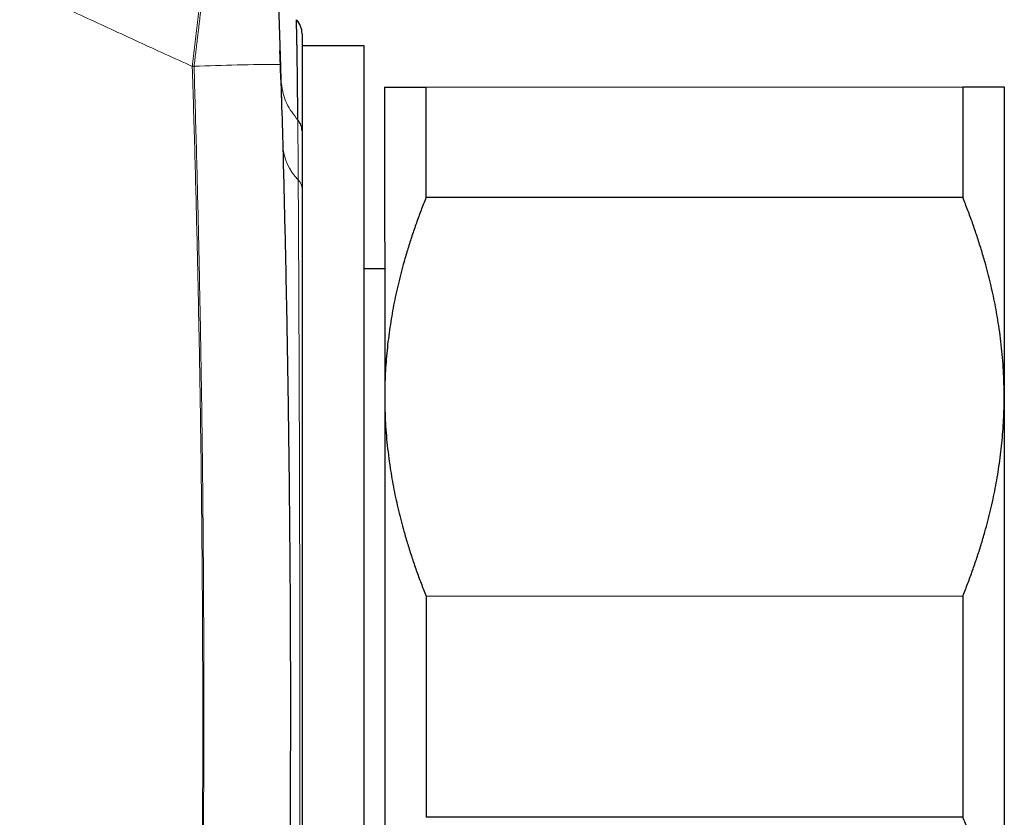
# Model space of a CAD drawing. Header units: millimetres. Extents: x 8 to 656, y 12 to 357.
# Tile 8 of 53: x 113 to 137, y 309 to 329. Entities that reach past the tile are written whole.
import ezdxf

# ---------------------------------------------------------------- set-up
doc = ezdxf.new("R2010")
doc.units = ezdxf.units.MM

msp = doc.modelspace()

# ---------------------------------------------------------------- linework, layer by layer
at = {"color": 7, "linetype": 'Continuous', "lineweight": 30}
for p, q in [((121.262, 328.016), (119.762, 328.015)), ((121.262, 328.016), (121.262, 328.016)), ((121.269, 296.016), (121.262, 328.016)), ((119.249, 327.199), (119.252, 327.069)), ((121.762, 327.016), (121.764, 319.516)), ((122.762, 327.016), (135.762, 327.019)), ((122.762, 327.016), (122.763, 324.338)), ((135.762, 327.019), (135.763, 324.34)), ((136.762, 327.019), (136.764, 319.519)), ((119.264, 326.671), (119.266, 326.582)), ((135.763, 324.34), (122.763, 324.338)), ((121.763, 322.616), (121.263, 322.616)), ((121.764, 319.516), (121.767, 304.516)), ((136.764, 319.519), (136.767, 304.519)), ((122.765, 314.694), (135.765, 314.697)), ((122.765, 314.694), (122.766, 309.338)), ((135.765, 314.697), (135.766, 309.34)), ((135.766, 309.34), (122.766, 309.338))]:
    msp.add_line(p, q, dxfattribs=at)
at = {"color": 252, "linetype": 'Continuous', "lineweight": 0}
msp.add_line((119.234, 327.616), (119.252, 327.069), dxfattribs=at)
at = {"color": 252, "linetype": 'Continuous', "lineweight": 0, "flags": 128}
for points in [[(117.104, 327.516), (117.109, 327.517), (117.115, 327.517), (117.12, 327.517), (117.125, 327.517), (117.131, 327.517), (117.136, 327.517), (117.141, 327.518), (117.146, 327.518)], [(119.261, 326.779), (119.264, 326.671), (119.264, 326.671), (119.264, 326.671)]]:
    msp.add_lwpolyline(points, dxfattribs=at)
at = {"color": 7, "linetype": 'Continuous', "lineweight": 30}
for end in [42.9919, 42.9744]:
    msp.add_arc((119.262, 328.305), 0.5, 0.012, end, dxfattribs=at)
at = {"color": 252, "linetype": 'Continuous', "lineweight": 0}
for centre, radius, start, end in [((119.613, 264.125), 63.441, 90.33912, 92.22806), ((120.562, 325.674), 1.27, 182.5946, 225.3023), ((119.433, 324.541), 0.33, 1.0431, 44.3828)]:
    msp.add_arc(centre, radius, start, end, dxfattribs=at)
for points, knots in [([(117.104, 327.516), (116.885, 327.615), (116.448, 327.812), (115.794, 328.113), (115.141, 328.415), (114.488, 328.717), (113.778, 329.04), (113.012, 329.383), (112.189, 329.747), (111.364, 330.105), (110.478, 330.482), (109.531, 330.877), (108.522, 331.287), (107.509, 331.689), (106.494, 332.085), (105.476, 332.473), (104.455, 332.855), (103.432, 333.232), (102.406, 333.603), (101.379, 333.968), (100.272, 334.356), (99.085, 334.766), (97.818, 335.195), (96.548, 335.616), (95.276, 336.031), (94.001, 336.439), (92.724, 336.84), (91.444, 337.233), (90.163, 337.62), (88.879, 337.998), (87.653, 338.351), (86.486, 338.68), (85.378, 338.986), (84.268, 339.286), (83.156, 339.578), (82.042, 339.864), (80.926, 340.142), (79.809, 340.411), (78.781, 340.651), (77.845, 340.862), (77.001, 341.046), (76.155, 341.225), (75.308, 341.397), (74.459, 341.563), (73.609, 341.722), (72.757, 341.872), (71.976, 342.002), (71.268, 342.113), (70.632, 342.207), (69.996, 342.295), (69.357, 342.377), (68.717, 342.453), (68.075, 342.521), (67.432, 342.58), (66.837, 342.627), (66.292, 342.662), (65.796, 342.687), (65.3, 342.705), (64.802, 342.716), (64.304, 342.717), (63.805, 342.71), (63.307, 342.693), (62.84, 342.668), (62.406, 342.636), (62.005, 342.6), (61.604, 342.557), (61.204, 342.507), (60.803, 342.45), (60.403, 342.386), (60.003, 342.315), (59.605, 342.236), (59.207, 342.152), (58.81, 342.061), (58.413, 341.964), (58.016, 341.861), (57.62, 341.753), (57.226, 341.641), (56.307, 341.372), (55.52, 341.139), (54.864, 340.945)], [0, 0, 0, 0, 0.01108, 0.022161, 0.033241, 0.044322, 0.055402, 0.069253, 0.083104, 0.096955, 0.110806, 0.127581, 0.144357, 0.161134, 0.17791, 0.194686, 0.211481, 0.228276, 0.245072, 0.261867, 0.278662, 0.299275, 0.319889, 0.340503, 0.361117, 0.381731, 0.402362, 0.422993, 0.443624, 0.464256, 0.484886, 0.502604, 0.520322, 0.538041, 0.555758, 0.573488, 0.591218, 0.608948, 0.626677, 0.640006, 0.653336, 0.666665, 0.679994, 0.693336, 0.706679, 0.720022, 0.733363, 0.743282, 0.753201, 0.76311, 0.773019, 0.782981, 0.792944, 0.802907, 0.812868, 0.820531, 0.828195, 0.835859, 0.843521, 0.851217, 0.858914, 0.86661, 0.874306, 0.880525, 0.886746, 0.892967, 0.899187, 0.905406, 0.911671, 0.917938, 0.924204, 0.930471, 0.936736, 0.943059, 0.949382, 0.955706, 0.962031, 0.968354, 1, 1, 1, 1]), ([(117.104, 327.516), (117.109, 327.562), (117.12, 327.652), (117.135, 327.788), (117.151, 327.923), (117.166, 328.059), (117.182, 328.195), (117.199, 328.331), (117.215, 328.466), (117.232, 328.602), (117.248, 328.737), (117.264, 328.873), (117.28, 329.008), (117.297, 329.142), (117.313, 329.276), (117.329, 329.41), (117.345, 329.543), (117.36, 329.674), (117.376, 329.802), (117.391, 329.929), (117.406, 330.054), (117.421, 330.178), (117.436, 330.302), (117.451, 330.425), (117.465, 330.547), (117.48, 330.667), (117.494, 330.787), (117.508, 330.905), (117.522, 331.022), (117.536, 331.138), (117.55, 331.252), (117.564, 331.365), (117.577, 331.476), (117.593, 331.61), (117.612, 331.766), (117.633, 331.937), (117.652, 332.099), (117.671, 332.251), (117.688, 332.398), (117.704, 332.533), (117.719, 332.657), (117.733, 332.771), (117.746, 332.879), (117.757, 332.97), (117.766, 333.045), (117.773, 333.105), (117.78, 333.163), (117.788, 333.225), (117.796, 333.29), (117.804, 333.356), (117.812, 333.417), (117.819, 333.474), (117.826, 333.527), (117.832, 333.57), (117.836, 333.606), (117.841, 333.636), (117.844, 333.663), (117.849, 333.693), (117.853, 333.723), (117.858, 333.749), (117.861, 333.766), (117.862, 333.769), (117.863, 333.771)], [0, 0, 0, 0, 0.01418, 0.028359, 0.042563, 0.056767, 0.071067, 0.085368, 0.099693, 0.114018, 0.128471, 0.142924, 0.157402, 0.171881, 0.186458, 0.201035, 0.215639, 0.230243, 0.244425, 0.258607, 0.272813, 0.28702, 0.301327, 0.315633, 0.329966, 0.344299, 0.358765, 0.373232, 0.387726, 0.40222, 0.416819, 0.431417, 0.446044, 0.460672, 0.485476, 0.510316, 0.533571, 0.556825, 0.580204, 0.603582, 0.624261, 0.64494, 0.66571, 0.68648, 0.699733, 0.712986, 0.726264, 0.739541, 0.75738, 0.775222, 0.79306, 0.81104, 0.829024, 0.847003, 0.8606, 0.874196, 0.88782, 0.901445, 0.926015, 0.950632, 0.975292, 1, 1, 1, 1]), ([(117.874, 333.765), (117.874, 333.765), (117.874, 333.763), (117.873, 333.754), (117.871, 333.74), (117.869, 333.722), (117.867, 333.7), (117.864, 333.676), (117.861, 333.647), (117.857, 333.616), (117.854, 333.586), (117.851, 333.558), (117.847, 333.527), (117.843, 333.493), (117.839, 333.454), (117.834, 333.412), (117.829, 333.365), (117.823, 333.317), (117.818, 333.268), (117.812, 333.218), (117.806, 333.165), (117.799, 333.106), (117.792, 333.042), (117.784, 332.973), (117.775, 332.897), (117.767, 332.824), (117.76, 332.758), (117.753, 332.698), (117.746, 332.634), (117.738, 332.568), (117.73, 332.498), (117.722, 332.425), (117.713, 332.347), (117.705, 332.276), (117.698, 332.214), (117.692, 332.165), (117.687, 332.118), (117.682, 332.074), (117.677, 332.034), (117.672, 331.991), (117.667, 331.942), (117.66, 331.886), (117.653, 331.819), (117.643, 331.739), (117.633, 331.645), (117.621, 331.546), (117.609, 331.441), (117.596, 331.33), (117.584, 331.221), (117.572, 331.115), (117.56, 331.012), (117.547, 330.903), (117.534, 330.789), (117.52, 330.668), (117.505, 330.536), (117.488, 330.393), (117.47, 330.237), (117.451, 330.073), (117.431, 329.901), (117.41, 329.722), (117.388, 329.537), (117.368, 329.367), (117.35, 329.216), (117.335, 329.086), (117.32, 328.959), (117.305, 328.834), (117.29, 328.712), (117.276, 328.592), (117.262, 328.474), (117.25, 328.372), (117.24, 328.29), (117.233, 328.229), (117.226, 328.175), (117.221, 328.129), (117.216, 328.089), (117.212, 328.054), (117.207, 328.017), (117.202, 327.977), (117.197, 327.932), (117.192, 327.89), (117.182, 327.806), (117.167, 327.682), (117.153, 327.572), (117.146, 327.518)], [0, 0, 0, 0, 0.016745, 0.033975, 0.051738, 0.070105, 0.085042, 0.100494, 0.116537, 0.133255, 0.1443, 0.155697, 0.167481, 0.179688, 0.192375, 0.205607, 0.21942, 0.233896, 0.245782, 0.25816, 0.271068, 0.284544, 0.298633, 0.313382, 0.328824, 0.344981, 0.355659, 0.366674, 0.37804, 0.389713, 0.401581, 0.413665, 0.426257, 0.439622, 0.447596, 0.455329, 0.462543, 0.469034, 0.474897, 0.480304, 0.488296, 0.496248, 0.504554, 0.517114, 0.530131, 0.543538, 0.557452, 0.571988, 0.587229, 0.5997, 0.612639, 0.626095, 0.640108, 0.654714, 0.669944, 0.687299, 0.705429, 0.724303, 0.743859, 0.764012, 0.784651, 0.805607, 0.819948, 0.834062, 0.847817, 0.861131, 0.874106, 0.886883, 0.89958, 0.911821, 0.919124, 0.925639, 0.931265, 0.936105, 0.940277, 0.943902, 0.947093, 0.951989, 0.956535, 0.961022, 0.965461, 0.982871, 1, 1, 1, 1]), ([(117.11, 296.162), (117.13, 296.814), (117.171, 298.119), (117.222, 300.077), (117.265, 302.036), (117.3, 303.994), (117.327, 305.953), (117.345, 307.912), (117.356, 309.872), (117.359, 311.831), (117.354, 313.792), (117.341, 315.753), (117.321, 317.713), (117.293, 319.674), (117.257, 321.635), (117.214, 323.596), (117.163, 325.556), (117.124, 326.863), (117.104, 327.516)], [0, 0, 0, 0, 0.062458, 0.124917, 0.187376, 0.249834, 0.312309, 0.374785, 0.437262, 0.499737, 0.562262, 0.624788, 0.687313, 0.749838, 0.812378, 0.874919, 0.93746, 1, 1, 1, 1]), ([(117.146, 327.518), (117.166, 326.867), (117.204, 325.566), (117.252, 323.611), (117.293, 321.655), (117.327, 319.696), (117.353, 317.747), (117.371, 315.808), (117.382, 313.878), (117.385, 311.947), (117.381, 310.001), (117.369, 308.04), (117.349, 306.065), (117.32, 304.087), (117.283, 302.108), (117.238, 300.128), (117.185, 298.145), (117.142, 296.823), (117.121, 296.161)], [0, 0, 0, 0, 0.06224, 0.12459, 0.186996, 0.249459, 0.311982, 0.373447, 0.43497, 0.496545, 0.558174, 0.621116, 0.684114, 0.74717, 0.810283, 0.873456, 0.936687, 1, 1, 1, 1]), ([(119.249, 327.199), (119.276, 326.998), (119.326, 326.643), (119.558, 326.347), (119.66, 326.218)], [0, 0, 0, 0, 0.563627, 1, 1, 1, 1]), ([(119.669, 324.771), (119.669, 324.825), (119.668, 324.931), (119.667, 325.087), (119.666, 325.24), (119.665, 325.415), (119.664, 325.608), (119.662, 325.819), (119.661, 326.022), (119.66, 326.153), (119.66, 326.218)], [0, 0, 0, 0, 0.100685, 0.201393, 0.30217, 0.40297, 0.552041, 0.701187, 0.850556, 1, 1, 1, 1]), ([(119.672, 299.253), (119.673, 299.307), (119.673, 299.414), (119.674, 299.579), (119.675, 299.747), (119.676, 299.918), (119.677, 300.091), (119.678, 300.289), (119.679, 300.514), (119.681, 300.766), (119.682, 301.024), (119.683, 301.295), (119.685, 301.579), (119.686, 301.878), (119.688, 302.182), (119.689, 302.474), (119.69, 302.754), (119.691, 303), (119.692, 303.227), (119.693, 303.435), (119.694, 303.645), (119.695, 303.867), (119.695, 304.101), (119.696, 304.347), (119.697, 304.596), (119.698, 304.847), (119.699, 305.1), (119.699, 305.377), (119.7, 305.679), (119.701, 306.006), (119.702, 306.336), (119.703, 306.68), (119.704, 307.037), (119.704, 307.409), (119.705, 307.784), (119.706, 308.115), (119.706, 308.399), (119.706, 308.638), (119.707, 308.877), (119.707, 309.129), (119.707, 309.392), (119.707, 309.668), (119.708, 309.945), (119.708, 310.222), (119.708, 310.5), (119.708, 310.803), (119.708, 311.13), (119.708, 311.482), (119.708, 311.834), (119.708, 312.198), (119.708, 312.575), (119.708, 312.963), (119.708, 313.35), (119.707, 313.733), (119.707, 314.11), (119.706, 314.481), (119.706, 314.851), (119.705, 315.201), (119.705, 315.531), (119.704, 315.842), (119.704, 316.152), (119.703, 316.462), (119.702, 316.772), (119.702, 317.081), (119.701, 317.389), (119.7, 317.715), (119.699, 318.06), (119.698, 318.421), (119.697, 318.779), (119.695, 319.129), (119.694, 319.47), (119.693, 319.802), (119.692, 320.131), (119.691, 320.44), (119.689, 320.729), (119.688, 320.999), (119.687, 321.265), (119.686, 321.53), (119.685, 321.792), (119.684, 322.052), (119.682, 322.309), (119.681, 322.578), (119.68, 322.86), (119.678, 323.152), (119.676, 323.438), (119.675, 323.718), (119.673, 323.992), (119.672, 324.258), (119.67, 324.519), (119.669, 324.687), (119.669, 324.771)], [0, 0, 0, 0, 0.0086006, 0.0172011, 0.0258095, 0.0344179, 0.0430336, 0.0516512, 0.0635353, 0.0754194, 0.0873241, 0.0992289, 0.112281, 0.1253332, 0.1384127, 0.1514922, 0.1624307, 0.1733731, 0.181757, 0.190141, 0.1985322, 0.2069233, 0.2165096, 0.2260966, 0.2356829, 0.2452936, 0.2549049, 0.2645155, 0.2766149, 0.2887142, 0.3008352, 0.3129562, 0.3263033, 0.3396503, 0.3530264, 0.3664025, 0.3747904, 0.3831783, 0.3915733, 0.3999684, 0.4095589, 0.4191501, 0.4287407, 0.4383554, 0.4479708, 0.4575856, 0.4696893, 0.481793, 0.4939183, 0.5060436, 0.5193944, 0.5327451, 0.5461249, 0.5595046, 0.5723764, 0.5852481, 0.5981458, 0.6110435, 0.622002, 0.6329606, 0.6439352, 0.6549098, 0.6660482, 0.6771866, 0.6883418, 0.6994971, 0.7128843, 0.7262715, 0.7396881, 0.7531047, 0.7659596, 0.7788146, 0.7916956, 0.8045766, 0.8155211, 0.8264657, 0.8374263, 0.8483869, 0.8595117, 0.8706366, 0.8817784, 0.8929201, 0.9062919, 0.9196637, 0.9330649, 0.9464661, 0.9598312, 0.9732036, 0.9865981, 1, 1, 1, 1])]:
    msp.add_open_spline(points, degree=3, knots=knots, dxfattribs=at)
at = {"color": 7, "linetype": 'Continuous', "lineweight": 30}
for points, knots in [([(119.085, 331.942), (119.086, 331.941), (119.086, 331.939), (119.086, 331.927), (119.087, 331.91), (119.088, 331.886), (119.089, 331.855), (119.09, 331.817), (119.092, 331.773), (119.094, 331.723), (119.096, 331.668), (119.098, 331.607), (119.101, 331.541), (119.104, 331.469), (119.107, 331.391), (119.11, 331.307), (119.113, 331.218), (119.117, 331.123), (119.12, 331.024), (119.124, 330.918), (119.128, 330.809), (119.132, 330.694), (119.137, 330.575), (119.141, 330.45), (119.146, 330.322), (119.151, 330.187), (119.156, 330.044), (119.161, 329.893), (119.166, 329.739), (119.172, 329.581), (119.177, 329.419), (119.183, 329.252), (119.189, 329.084), (119.194, 328.916), (119.2, 328.75), (119.205, 328.585), (119.211, 328.419), (119.216, 328.251), (119.221, 328.081), (119.227, 327.91), (119.232, 327.737), (119.236, 327.622), (119.237, 327.565)], [0, 0, 0, 0, 0.023097, 0.046216, 0.069334, 0.092432, 0.116232, 0.140056, 0.163879, 0.187681, 0.210769, 0.233876, 0.256985, 0.280075, 0.303779, 0.327503, 0.351227, 0.374933, 0.399123, 0.423332, 0.447541, 0.471733, 0.49649, 0.521265, 0.54604, 0.570799, 0.597779, 0.62478, 0.651781, 0.678762, 0.706388, 0.734033, 0.761679, 0.789305, 0.815373, 0.841457, 0.867541, 0.893609, 0.920198, 0.946805, 0.973411, 1, 1, 1, 1]), ([(119.66, 326.218), (119.659, 326.261), (119.659, 326.347), (119.658, 326.472), (119.657, 326.594), (119.656, 326.723), (119.655, 326.858), (119.654, 326.997), (119.652, 327.131), (119.651, 327.263), (119.649, 327.393), (119.647, 327.521), (119.646, 327.642), (119.644, 327.758), (119.642, 327.867), (119.64, 327.971), (119.639, 328.067), (119.637, 328.156), (119.635, 328.239), (119.634, 328.313), (119.632, 328.379), (119.631, 328.437), (119.63, 328.488), (119.629, 328.532), (119.628, 328.568), (119.628, 328.598), (119.627, 328.62), (119.627, 328.636), (119.627, 328.645), (119.627, 328.646), (119.628, 328.646)], [0, 0, 0, 0, 0.02747, 0.05494, 0.082434, 0.109929, 0.144393, 0.178856, 0.213369, 0.247882, 0.285544, 0.323206, 0.360932, 0.398658, 0.43739, 0.476122, 0.514925, 0.553727, 0.592963, 0.632217, 0.670042, 0.707866, 0.745755, 0.783645, 0.820306, 0.856968, 0.893689, 0.93041, 0.969208, 1, 1, 1, 1]), ([(119.762, 328.305), (119.762, 328.304), (119.762, 328.301), (119.762, 328.291), (119.762, 328.277), (119.762, 328.258), (119.762, 328.234), (119.762, 328.206), (119.762, 328.171), (119.762, 328.127), (119.762, 328.073), (119.762, 328.011), (119.762, 327.943), (119.762, 327.868), (119.762, 327.787), (119.762, 327.701), (119.762, 327.608), (119.762, 327.509), (119.762, 327.403), (119.762, 327.291), (119.762, 327.172), (119.762, 327.047), (119.762, 326.916), (119.762, 326.776), (119.762, 326.627), (119.762, 326.47), (119.763, 326.306), (119.763, 326.136), (119.763, 326.017), (119.763, 325.958)], [0, 0, 0, 0, 0.037829, 0.069557, 0.101287, 0.133015, 0.164345, 0.195678, 0.227009, 0.266413, 0.305829, 0.345251, 0.384667, 0.424071, 0.461903, 0.499747, 0.537594, 0.575438, 0.613269, 0.651103, 0.688948, 0.726798, 0.764643, 0.802476, 0.841972, 0.881481, 0.920995, 0.960504, 1, 1, 1, 1]), ([(119.249, 327.199), (119.249, 327.199), (119.247, 327.259), (119.243, 327.378), (119.238, 327.55), (119.232, 327.714), (119.228, 327.827), (119.226, 327.883), (119.226, 327.889)], [0, 0, 0, 0, 0.000043, 0.242386, 0.484821, 0.727301, 0.969761, 1, 1, 1, 1]), ([(119.237, 327.565), (119.249, 327.174), (119.273, 326.391), (119.312, 324.957), (119.353, 323.262), (119.393, 321.306), (119.425, 319.35), (119.447, 317.654), (119.461, 316.219), (119.471, 314.91), (119.478, 313.465), (119.48, 311.886), (119.477, 310.306), (119.47, 308.726), (119.457, 307.146), (119.438, 305.566), (119.415, 303.986), (119.387, 302.407), (119.353, 300.827), (119.313, 299.247), (119.269, 297.667), (119.235, 296.614), (119.218, 296.087)], [0, 0, 0, 0, 0.037286, 0.074572, 0.136717, 0.198863, 0.261015, 0.323166, 0.360459, 0.397752, 0.447927, 0.498103, 0.548279, 0.598461, 0.648644, 0.698826, 0.749018, 0.799211, 0.849403, 0.899602, 0.949801, 1, 1, 1, 1]), ([(119.252, 327.069), (119.255, 326.996), (119.258, 326.867), (119.262, 326.731), (119.264, 326.671)], [0, 0, 0, 0, 0.564546, 1, 1, 1, 1]), ([(121.762, 327.016), (121.763, 327.016), (121.765, 327.016), (121.779, 327.016), (121.802, 327.016), (121.834, 327.016), (121.873, 327.016), (121.917, 327.016), (121.964, 327.016), (122.017, 327.016), (122.075, 327.016), (122.139, 327.016), (122.214, 327.016), (122.302, 327.016), (122.406, 327.016), (122.517, 327.016), (122.635, 327.016), (122.72, 327.016), (122.762, 327.016)], [0, 0, 0, 0, 0.065449, 0.130926, 0.196415, 0.261894, 0.327345, 0.382403, 0.437466, 0.492525, 0.54654, 0.60056, 0.654576, 0.723644, 0.792733, 0.861832, 0.930927, 1, 1, 1, 1]), ([(135.762, 327.019), (135.803, 327.019), (135.883, 327.019), (135.996, 327.019), (136.103, 327.019), (136.202, 327.019), (136.29, 327.019), (136.366, 327.019), (136.432, 327.019), (136.492, 327.019), (136.547, 327.019), (136.595, 327.019), (136.638, 327.019), (136.676, 327.019), (136.707, 327.019), (136.732, 327.019), (136.749, 327.019), (136.76, 327.019), (136.762, 327.019), (136.762, 327.019)], [0, 0, 0, 0, 0.065617, 0.131251, 0.19689, 0.26252, 0.328133, 0.383157, 0.438186, 0.49321, 0.547623, 0.602041, 0.656453, 0.71369, 0.770953, 0.828229, 0.885504, 0.942765, 1, 1, 1, 1]), ([(119.763, 325.958), (119.763, 325.905), (119.763, 325.799), (119.763, 325.635), (119.763, 325.466), (119.763, 325.292), (119.763, 325.113), (119.763, 324.929), (119.763, 324.741), (119.763, 324.611), (119.763, 324.547)], [0, 0, 0, 0, 0.1245671, 0.2491343, 0.3738732, 0.4986121, 0.6238716, 0.7491311, 0.8745656, 1, 1, 1, 1]), ([(119.763, 324.547), (119.763, 324.465), (119.763, 324.303), (119.763, 324.05), (119.763, 323.791), (119.763, 323.526), (119.763, 323.254), (119.763, 322.974), (119.763, 322.686), (119.763, 322.393), (119.763, 322.094), (119.763, 321.796), (119.764, 321.5), (119.764, 321.206), (119.764, 320.908), (119.764, 320.605), (119.764, 320.315), (119.764, 320.038), (119.764, 319.774), (119.764, 319.509), (119.764, 319.243), (119.764, 318.976), (119.764, 318.683), (119.764, 318.362), (119.764, 318.013), (119.764, 317.661), (119.764, 317.305), (119.764, 316.953), (119.765, 316.604), (119.765, 316.259), (119.765, 315.911), (119.765, 315.562), (119.765, 315.229), (119.765, 314.915), (119.765, 314.617), (119.765, 314.321), (119.765, 314.025), (119.765, 313.73), (119.765, 313.408), (119.765, 313.059), (119.765, 312.682), (119.765, 312.304), (119.766, 311.927), (119.766, 311.555), (119.766, 311.19), (119.766, 310.83), (119.766, 310.471), (119.766, 310.113), (119.766, 309.775), (119.766, 309.456), (119.766, 309.158), (119.766, 308.862), (119.766, 308.569), (119.766, 308.279), (119.766, 307.963), (119.766, 307.623), (119.767, 307.26), (119.767, 306.899), (119.767, 306.54), (119.767, 306.191), (119.767, 305.85), (119.767, 305.518), (119.767, 305.189), (119.767, 304.864), (119.767, 304.559), (119.767, 304.274), (119.767, 304.01), (119.767, 303.749), (119.767, 303.492), (119.767, 303.24), (119.767, 302.968), (119.767, 302.677), (119.768, 302.369), (119.768, 302.067), (119.768, 301.769), (119.768, 301.484), (119.768, 301.21), (119.768, 300.948), (119.768, 300.69), (119.768, 300.437), (119.768, 300.19), (119.768, 299.947), (119.768, 299.71), (119.768, 299.557), (119.768, 299.48)], [0, 0, 0, 0, 0.013255, 0.026515, 0.039778, 0.053038, 0.066293, 0.079731, 0.093174, 0.10662, 0.120063, 0.133501, 0.146037, 0.158577, 0.17112, 0.18366, 0.196196, 0.206725, 0.217255, 0.227784, 0.238153, 0.248523, 0.258892, 0.272067, 0.285248, 0.298431, 0.311611, 0.324787, 0.337325, 0.349868, 0.362413, 0.374956, 0.387494, 0.398026, 0.408559, 0.41909, 0.429461, 0.439832, 0.450202, 0.463385, 0.476574, 0.489764, 0.502953, 0.516136, 0.528719, 0.541306, 0.553895, 0.566483, 0.579066, 0.589636, 0.600207, 0.610777, 0.621183, 0.631591, 0.641997, 0.655232, 0.668473, 0.681716, 0.694956, 0.708192, 0.720787, 0.733387, 0.745989, 0.758589, 0.771184, 0.781764, 0.792345, 0.802925, 0.813342, 0.82376, 0.834177, 0.847422, 0.860673, 0.873925, 0.887175, 0.90042, 0.912819, 0.92522, 0.937622, 0.950021, 0.962514, 0.97501, 0.987507, 1, 1, 1, 1]), ([(122.763, 324.338), (122.723, 324.236), (122.642, 324.032), (122.529, 323.724), (122.423, 323.415), (122.323, 323.103), (122.236, 322.807), (122.16, 322.526), (122.094, 322.262), (122.034, 321.997), (121.979, 321.732), (121.931, 321.468), (121.888, 321.198), (121.85, 320.922), (121.819, 320.642), (121.794, 320.361), (121.777, 320.079), (121.766, 319.797), (121.765, 319.61), (121.764, 319.516)], [0, 0, 0, 0, 0.065617, 0.131251, 0.19689, 0.26252, 0.328133, 0.383157, 0.438186, 0.49321, 0.547623, 0.602041, 0.656453, 0.71369, 0.770953, 0.828229, 0.885504, 0.942765, 1, 1, 1, 1]), ([(136.764, 319.519), (136.764, 319.575), (136.763, 319.735), (136.755, 319.998), (136.737, 320.31), (136.711, 320.621), (136.677, 320.931), (136.636, 321.224), (136.591, 321.5), (136.543, 321.758), (136.49, 322.015), (136.432, 322.269), (136.369, 322.52), (136.295, 322.794), (136.208, 323.088), (136.108, 323.404), (136, 323.718), (135.885, 324.031), (135.804, 324.237), (135.763, 324.34)], [0, 0, 0, 0, 0.034083, 0.097391, 0.160725, 0.224069, 0.287405, 0.350714, 0.403934, 0.457159, 0.510379, 0.562664, 0.614953, 0.667239, 0.733776, 0.800332, 0.866897, 0.933458, 1, 1, 1, 1]), ([(121.764, 319.516), (121.764, 319.46), (121.765, 319.3), (121.773, 319.036), (121.79, 318.725), (121.817, 318.414), (121.851, 318.104), (121.892, 317.811), (121.937, 317.535), (121.985, 317.276), (122.038, 317.02), (122.096, 316.766), (122.159, 316.514), (122.233, 316.241), (122.319, 315.946), (122.42, 315.63), (122.528, 315.316), (122.642, 315.004), (122.724, 314.797), (122.765, 314.694)], [0, 0, 0, 0, 0.034083, 0.097391, 0.160725, 0.224069, 0.287405, 0.350714, 0.403934, 0.457159, 0.510379, 0.562664, 0.614953, 0.667239, 0.733776, 0.800332, 0.866897, 0.933458, 1, 1, 1, 1]), ([(135.765, 314.697), (135.805, 314.799), (135.886, 315.002), (135.998, 315.31), (136.105, 315.62), (136.205, 315.931), (136.292, 316.228), (136.368, 316.508), (136.434, 316.773), (136.494, 317.038), (136.549, 317.302), (136.597, 317.567), (136.64, 317.837), (136.678, 318.112), (136.709, 318.393), (136.734, 318.674), (136.751, 318.955), (136.762, 319.237), (136.763, 319.425), (136.764, 319.519)], [0, 0, 0, 0, 0.0656165, 0.1312512, 0.1968897, 0.2625199, 0.3281326, 0.3831572, 0.4381861, 0.4932102, 0.547623, 0.6020407, 0.6564531, 0.7136899, 0.7709531, 0.8282288, 0.8855036, 0.9427646, 1, 1, 1, 1]), ([(136.767, 304.519), (136.767, 304.575), (136.766, 304.735), (136.758, 304.998), (136.741, 305.31), (136.714, 305.621), (136.68, 305.931), (136.639, 306.224), (136.594, 306.5), (136.546, 306.758), (136.493, 307.015), (136.435, 307.269), (136.372, 307.52), (136.298, 307.794), (136.212, 308.088), (136.111, 308.404), (136.003, 308.718), (135.889, 309.031), (135.807, 309.237), (135.766, 309.34)], [0, 0, 0, 0, 0.034083, 0.097391, 0.160725, 0.224069, 0.287405, 0.350714, 0.403934, 0.457159, 0.510379, 0.562664, 0.614953, 0.667239, 0.733776, 0.800332, 0.866897, 0.933458, 1, 1, 1, 1])]:
    msp.add_open_spline(points, degree=3, knots=knots, dxfattribs=at)
msp.add_open_spline([(119.763, 325.958), (119.758, 326.005), (119.749, 326.099), (119.689, 326.178), (119.66, 326.218)], degree=3, dxfattribs=at)

doc.saveas('drawing.dxf')
